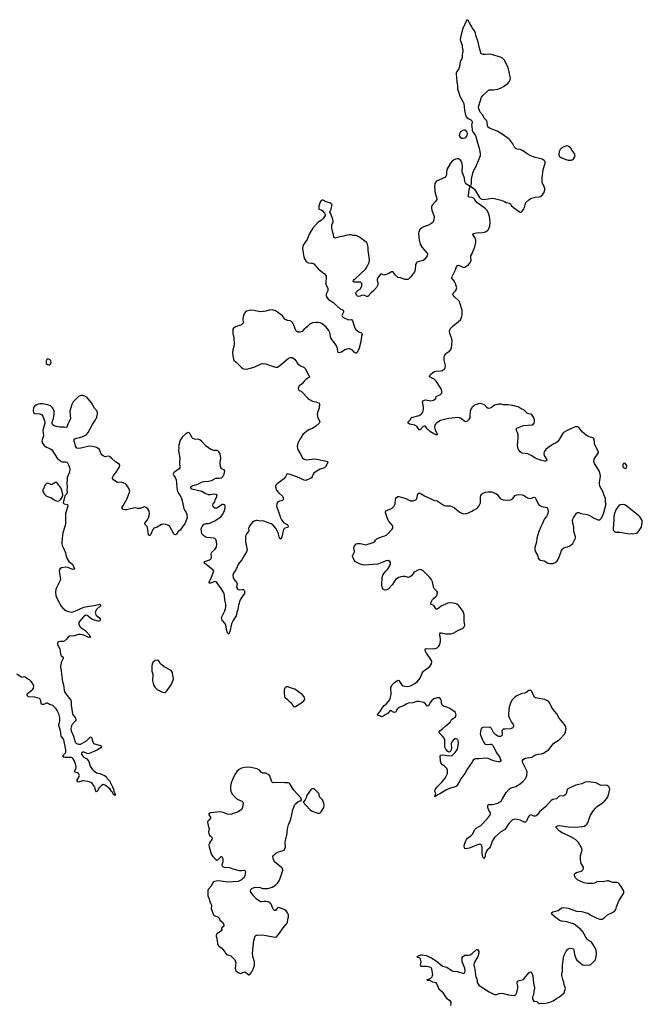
# Model space of a CAD drawing. Header units: inches. Extents: x 2057758 to 2159670, y 827298 to 1016821.
# Tile 67 of 90: x 2071504 to 2083206, y 985032 to 1003526. Entities that reach past the tile are written whole.
import ezdxf

# ---------------------------------------------------------------- set-up
doc = ezdxf.new("R2010")
doc.units = ezdxf.units.IN
doc.header["$MEASUREMENT"] = 0
for name, color, linetype in [('C0070', 7, 'Continuous'), ('C0080', 7, 'Continuous'), ('C0978', 7, 'Continuous'), ('C0979', 7, 'Continuous'), ('C0988', 7, 'Continuous'), ('C0989', 7, 'Continuous')]:
    doc.layers.add(name, color=color, linetype=linetype)

msp = doc.modelspace()

# ---------------------------------------------------------------- linework, layer by layer
at = {"layer": 'C0070', "color": 6, "elevation": 500}
for points in [[(2080000, 1003393), (2079959, 1003470), (2079930, 1003508), (2079910, 1003526), (2079827, 1003350), (2079789, 1003191), (2079784, 1003150), (2079787, 1003130), (2079822, 1003050), (2079821, 1003010), (2079830, 1002950), (2079818, 1002862), (2079817, 1002810), (2079813, 1002790), (2079790, 1002755), (2079784, 1002736), (2079773, 1002647), (2079755, 1002605), (2079719, 1002550), (2079710, 1002522), (2079708, 1002490), (2079716, 1002450), (2079720, 1002350), (2079734, 1002290), (2079735, 1002230), (2079742, 1002190), (2079778, 1002090), (2079832, 1001990), (2079849, 1001950), (2079865, 1001825), (2079885, 1001730), (2079894, 1001710), (2079909, 1001690), (2079935, 1001670), (2079983, 1001643), (2079998, 1001630), (2080000, 1001626)], [(2080000, 1001565), (2079997, 1001550), (2080000, 1001523)], [(2080000, 1000185), (2079950, 1000194), (2079934, 1000210), (2079947, 1000270), (2079950, 1000334), (2079968, 1000390), (2079890, 1000443), (2079874, 1000470), (2079868, 1000490), (2079861, 1000550), (2079821, 1000670), (2079819, 1000690), (2079825, 1000770), (2079818, 1000830), (2079802, 1000870), (2079790, 1000887), (2079770, 1000902), (2079750, 1000911), (2079730, 1000912), (2079693, 1000907), (2079657, 1000890), (2079634, 1000870), (2079601, 1000830), (2079530, 1000714), (2079525, 1000670), (2079526, 1000610), (2079516, 1000584), (2079496, 1000564), (2079336, 1000490), (2079316, 1000470), (2079305, 1000450), (2079300, 1000390), (2079307, 1000310), (2079314, 1000270), (2079339, 1000190), (2079342, 1000150), (2079320, 1000110), (2079259, 1000041), (2079246, 1000010), (2079245, 1000000)], [(2080000, 1000581), (2079997, 1000570), (2079990, 1000510), (2079990, 1000450), (2079978, 1000398), (2080000, 1000381)], [(2077367, 1000000), (2077376, 1000050), (2077359, 1000070), (2077330, 1000089), (2077267, 1000107), (2077210, 1000133), (2077190, 1000137), (2077172, 1000130), (2077157, 1000110), (2077128, 1000030), (2077126, 1000000)]]:
    msp.add_lwpolyline(points, dxfattribs=at)
msp.add_lwpolyline([(2079850, 1001452), (2079830, 1001447), (2079790, 1001421), (2079770, 1001384), (2079766, 1001350), (2079782, 1001322), (2079810, 1001302), (2079841, 1001299), (2079870, 1001305), (2079890, 1001315), (2079910, 1001338), (2079916, 1001350), (2079919, 1001390), (2079912, 1001412), (2079899, 1001430), (2079870, 1001449)], close=True, dxfattribs=at)
at = {"layer": 'C0080', "color": 6, "elevation": 500}
for points in [[(2080989, 1000000), (2081008, 1000072), (2081018, 1000090), (2081070, 1000143), (2081111, 1000169), (2081190, 1000194), (2081270, 1000197), (2081290, 1000204), (2081316, 1000224), (2081352, 1000270), (2081372, 1000330), (2081372, 1000350), (2081364, 1000390), (2081332, 1000452), (2081322, 1000482), (2081321, 1000550), (2081345, 1000710), (2081380, 1000830), (2081380, 1000860), (2081364, 1000884), (2081325, 1000905), (2081246, 1000926), (2081190, 1000935), (2081110, 1000966), (2081044, 1001004), (2080955, 1001070), (2080910, 1001086), (2080856, 1001096), (2080830, 1001108), (2080806, 1001130), (2080772, 1001192), (2080718, 1001270), (2080704, 1001284), (2080574, 1001374), (2080475, 1001435), (2080344, 1001484), (2080318, 1001498), (2080300, 1001520), (2080294, 1001534), (2080289, 1001610), (2080279, 1001630), (2080234, 1001674), (2080210, 1001730), (2080160, 1001790), (2080132, 1001850), (2080128, 1001890), (2080132, 1001908), (2080184, 1002070), (2080212, 1002110), (2080277, 1002163), (2080316, 1002204), (2080330, 1002211), (2080409, 1002209), (2080490, 1002224), (2080550, 1002245), (2080595, 1002270), (2080678, 1002330), (2080704, 1002356), (2080723, 1002397), (2080727, 1002430), (2080725, 1002450), (2080684, 1002630), (2080609, 1002769), (2080581, 1002802), (2080542, 1002822), (2080370, 1002874), (2080330, 1002877), (2080250, 1002870), (2080212, 1002872), (2080186, 1002886), (2080170, 1002905), (2080143, 1002990), (2080118, 1003110), (2080086, 1003210), (2080071, 1003271), (2080050, 1003319), (2080010, 1003374), (2080000, 1003393)], [(2080000, 1001626), (2080008, 1001610), (2080000, 1001565)], [(2080000, 1001523), (2080007, 1001450), (2080027, 1001410), (2080062, 1001362), (2080076, 1001330), (2080107, 1001210), (2080140, 1001110), (2080159, 1001010), (2080156, 1000970), (2080143, 1000937), (2080075, 1000770), (2080044, 1000716), (2080016, 1000644), (2080000, 1000581)], [(2080000, 1000381), (2080050, 1000342), (2080146, 1000186), (2080166, 1000166), (2080190, 1000152), (2080230, 1000149), (2080390, 1000172), (2080430, 1000168), (2080550, 1000138), (2080613, 1000113), (2080650, 1000093), (2080710, 1000081), (2080726, 1000066), (2080750, 1000027), (2080771, 1000010), (2080785, 1000000)], [(2080227, 1000000), (2080096, 1000090), (2080054, 1000154), (2080032, 1000172), (2080010, 1000184), (2080000, 1000185)]]:
    msp.add_lwpolyline(points, dxfattribs=at)
msp.add_lwpolyline([(2081790, 1001154), (2081730, 1001139), (2081685, 1001110), (2081664, 1001090), (2081640, 1001050), (2081635, 1000995), (2081645, 1000965), (2081661, 1000950), (2081693, 1000933), (2081770, 1000897), (2081814, 1000885), (2081870, 1000887), (2081890, 1000894), (2081910, 1000911), (2081939, 1000950), (2081946, 1000970), (2081929, 1001010), (2081894, 1001054), (2081861, 1001110), (2081825, 1001145), (2081810, 1001152)], close=True, dxfattribs=at)
at = {"layer": 'C0978', "color": 6, "elevation": 500}
for points in [[(2072869, 990000), (2072879, 989959), (2072890, 989939), (2072910, 989927), (2073025, 989890), (2073044, 989870), (2073031, 989850), (2072968, 989810), (2072930, 989790), (2072810, 989740), (2072790, 989738), (2072710, 989770), (2072692, 989769), (2072669, 989751), (2072669, 989730), (2072690, 989692), (2072710, 989672), (2072765, 989645), (2072794, 989614), (2072805, 989590), (2072830, 989507), (2072868, 989448), (2072888, 989428), (2072950, 989378), (2073010, 989367), (2073099, 989330), (2073127, 989310), (2073151, 989271), (2073190, 989230), (2073250, 989119), (2073270, 989071), (2073276, 989036), (2073294, 988990), (2073296, 988964), (2073290, 988949), (2073285, 988965), (2073270, 988973), (2073241, 989021), (2073230, 989030), (2073224, 989044), (2073196, 989076), (2073120, 989140), (2073090, 989157), (2073070, 989158), (2073039, 989141), (2072999, 989101), (2072979, 989070), (2072970, 989045), (2072950, 989022), (2072930, 989049), (2072920, 989090), (2072901, 989130), (2072857, 989190), (2072841, 989201), (2072812, 989212), (2072710, 989232), (2072687, 989230), (2072610, 989204), (2072588, 989208), (2072583, 989230), (2072585, 989250), (2072595, 989270), (2072625, 989310), (2072628, 989330), (2072610, 989368), (2072590, 989380), (2072545, 989390), (2072534, 989410), (2072566, 989470), (2072568, 989490), (2072556, 989550), (2072530, 989614), (2072510, 989643), (2072490, 989659), (2072470, 989665), (2072366, 989666), (2072334, 989674), (2072309, 989690), (2072364, 989756), (2072371, 989770), (2072372, 989810), (2072331, 990000)], [(2072537, 990000), (2072550, 989957), (2072572, 989930), (2072610, 989916), (2072650, 989919), (2072672, 989928), (2072758, 989982), (2072777, 990000)], [(2080000, 989575), (2079960, 989510), (2079917, 989450), (2079873, 989367), (2079793, 989270), (2079750, 989183), (2079715, 989130), (2079690, 989117), (2079576, 989084), (2079510, 989055), (2079410, 988992), (2079355, 988965), (2079330, 988941), (2079321, 988939), (2079309, 988929), (2079305, 988950), (2079319, 988970), (2079324, 988990), (2079309, 989030), (2079309, 989050), (2079317, 989070), (2079346, 989110), (2079438, 989202), (2079498, 989282), (2079542, 989370), (2079545, 989390), (2079545, 989430), (2079530, 989464), (2079486, 989506), (2079450, 989530), (2079421, 989570), (2079410, 989610), (2079407, 989693), (2079422, 989710), (2079443, 989717), (2079590, 989701), (2079630, 989708), (2079650, 989722), (2079690, 989764), (2079730, 989827), (2079748, 989890), (2079753, 989950), (2079744, 989984), (2079735, 990000)], [(2079658, 990000), (2079650, 989995), (2079630, 989969), (2079616, 989930), (2079617, 989843), (2079608, 989792), (2079587, 989773), (2079570, 989769), (2079550, 989779), (2079510, 989826), (2079500, 989850), (2079494, 989874), (2079497, 989983), (2079492, 990000)], [(2080000, 987986), (2079950, 987965), (2079890, 987955), (2079870, 987961), (2079863, 987970), (2079858, 988010), (2079865, 988035), (2079884, 988090), (2079904, 988130), (2079922, 988150), (2079984, 988196), (2080000, 988215)], [(2079608, 985010), (2079616, 985050), (2079612, 985072), (2079599, 985090), (2079570, 985107), (2079536, 985136), (2079490, 985212), (2079461, 985250), (2079389, 985309), (2079350, 985408), (2079330, 985438), (2079270, 985449), (2079210, 985478), (2079170, 985482), (2079153, 985490), (2079230, 985524), (2079256, 985550), (2079264, 985570), (2079266, 985590), (2079252, 985692), (2079243, 985710), (2079230, 985721), (2079190, 985736), (2079150, 985742), (2079050, 985741), (2079043, 985750), (2079039, 985770), (2079047, 985830), (2079038, 985878), (2079030, 985890), (2079010, 985903), (2078989, 985910), (2078974, 985930), (2079013, 985950), (2079050, 985962), (2079070, 985963), (2079147, 985947), (2079250, 985897), (2079330, 985851), (2079450, 985750), (2079530, 985730), (2079630, 985663), (2079650, 985655), (2079730, 985649), (2079850, 985610), (2079872, 985628), (2079875, 985665), (2079869, 985710), (2079822, 985830), (2079818, 985890), (2079821, 985910), (2079830, 985928), (2079870, 985953), (2079930, 985954), (2079970, 985963), (2079999, 985981), (2080000, 985982)]]:
    msp.add_lwpolyline(points, dxfattribs=at)
at = {"layer": 'C0978', "color": 6, "elevation": 600}
for points in [[(2075790, 989486), (2075730, 989480), (2075670, 989468), (2075630, 989445), (2075592, 989410), (2075550, 989346), (2075510, 989265), (2075481, 989190), (2075466, 989130), (2075464, 989084), (2075472, 989032), (2075491, 988990), (2075505, 988970), (2075570, 988905), (2075610, 988880), (2075680, 988850), (2075700, 988830), (2075702, 988810), (2075691, 988729), (2075677, 988690), (2075650, 988670), (2075597, 988643), (2075525, 988615), (2075470, 988598), (2075410, 988602), (2075330, 988633), (2075270, 988646), (2075090, 988630), (2075061, 988610), (2075061, 988590), (2075089, 988550), (2075090, 988530), (2075050, 988485), (2075041, 988470), (2075037, 988450), (2075048, 988390), (2075067, 988330), (2075051, 988270), (2075056, 988236), (2075070, 988207), (2075110, 988178), (2075121, 988150), (2075118, 988130), (2075076, 988070), (2075067, 988050), (2075062, 988030), (2075064, 987990), (2075097, 987877), (2075110, 987844), (2075132, 987810), (2075169, 987770), (2075190, 987751), (2075210, 987742), (2075230, 987747), (2075290, 987811), (2075306, 987806), (2075320, 987770), (2075325, 987710), (2075303, 987650), (2075310, 987626), (2075348, 987608), (2075450, 987600), (2075510, 987577), (2075630, 987547), (2075670, 987544), (2075732, 987552), (2075741, 987541), (2075745, 987525), (2075735, 987450), (2075716, 987410), (2075693, 987387), (2075670, 987368), (2075610, 987340), (2075410, 987327), (2075250, 987348), (2075195, 987345), (2075148, 987332), (2075125, 987310), (2075102, 987250), (2075049, 987190), (2075042, 987170), (2075038, 987130), (2075043, 987070), (2075064, 987010), (2075075, 986955), (2075104, 986910), (2075107, 986890), (2075101, 986830), (2075146, 986710), (2075159, 986699), (2075210, 986684), (2075235, 986670), (2075251, 986650), (2075263, 986610), (2075290, 986595), (2075313, 986573), (2075341, 986530), (2075338, 986502), (2075302, 986470), (2075293, 986450), (2075301, 986430), (2075297, 986410), (2075207, 986353), (2075196, 986330), (2075195, 986310), (2075217, 986230), (2075221, 986170), (2075229, 986150), (2075250, 986126), (2075297, 986090), (2075357, 986017), (2075370, 985990), (2075388, 985970), (2075470, 985945), (2075545, 985865), (2075555, 985850), (2075567, 985810), (2075552, 985710), (2075558, 985678), (2075575, 985655), (2075621, 985621), (2075650, 985613), (2075670, 985616), (2075710, 985635), (2075730, 985639), (2075750, 985635), (2075810, 985587), (2075830, 985593), (2075870, 985643), (2075892, 985690), (2075916, 985770), (2075919, 985790), (2075915, 985830), (2075885, 985930), (2075878, 985990), (2075907, 986230), (2075930, 986310), (2075950, 986329), (2075967, 986333), (2076070, 986337), (2076270, 986297), (2076305, 986295), (2076330, 986299), (2076390, 986368), (2076454, 986470), (2076530, 986557), (2076537, 986570), (2076543, 986630), (2076558, 986670), (2076554, 986710), (2076538, 986750), (2076510, 986790), (2076490, 986805), (2076410, 986840), (2076370, 986851), (2076350, 986846), (2076341, 986839), (2076310, 986794), (2076290, 986794), (2076270, 986820), (2076233, 986910), (2076212, 986932), (2076186, 986950), (2076136, 986964), (2076090, 986965), (2076050, 986957), (2076030, 986958), (2076010, 986968), (2075950, 987016), (2075901, 987070), (2075852, 987130), (2075841, 987150), (2075841, 987170), (2075849, 987190), (2075867, 987210), (2075910, 987228), (2076010, 987230), (2076070, 987208), (2076170, 987209), (2076210, 987218), (2076250, 987234), (2076310, 987272), (2076352, 987310), (2076378, 987350), (2076412, 987430), (2076440, 987510), (2076449, 987550), (2076447, 987570), (2076439, 987590), (2076420, 987610), (2076330, 987676), (2076296, 987710), (2076268, 987770), (2076264, 987810), (2076272, 987830), (2076317, 987870), (2076370, 987896), (2076458, 987922), (2076473, 987930), (2076488, 987950), (2076497, 987990), (2076492, 988070), (2076505, 988145), (2076522, 988210), (2076536, 988330), (2076556, 988404), (2076599, 988510), (2076636, 988684), (2076678, 988782), (2076694, 988806), (2076730, 988838), (2076771, 988851), (2076789, 988851), (2076802, 988858), (2076802, 988870), (2076787, 988910), (2076656, 989056), (2076630, 989091), (2076590, 989164), (2076570, 989183), (2076550, 989190), (2076490, 989189), (2076370, 989200), (2076271, 989191), (2076255, 989195), (2076243, 989210), (2076203, 989323), (2076175, 989350), (2076130, 989372), (2076070, 989375), (2076050, 989384), (2076010, 989432), (2075970, 989453), (2075850, 989481)], [(2077010, 989081), (2076985, 989070), (2076948, 989030), (2076895, 988945), (2076886, 988910), (2076870, 988874), (2076832, 988830), (2076879, 988770), (2076956, 988690), (2076986, 988666), (2077030, 988644), (2077110, 988620), (2077130, 988622), (2077150, 988631), (2077172, 988650), (2077210, 988712), (2077218, 988730), (2077227, 988770), (2077223, 988810), (2077198, 988870), (2077136, 988930), (2077135, 988970), (2077128, 988990), (2077050, 989066), (2077030, 989078)]]:
    msp.add_lwpolyline(points, close=True, dxfattribs=at)
at = {"layer": 'C0979', "color": 6, "elevation": 500}
for points in [[(2077126, 1000000), (2077125, 999970), (2077173, 999953), (2077197, 999937), (2077235, 999890), (2077243, 999870), (2077243, 999850), (2077210, 999789), (2077179, 999761), (2077106, 999714), (2077013, 999610), (2076944, 999496), (2076905, 999395), (2076830, 999290), (2076823, 999270), (2076821, 999230), (2076829, 999150), (2076843, 999070), (2076856, 999037), (2076890, 998985), (2076930, 998962), (2076990, 998955), (2077010, 998950), (2077030, 998938), (2077119, 998839), (2077232, 998752), (2077253, 998730), (2077263, 998710), (2077266, 998690), (2077256, 998590), (2077259, 998559), (2077294, 998474), (2077297, 998450), (2077295, 998430), (2077265, 998370), (2077266, 998330), (2077281, 998301), (2077311, 998270), (2077390, 998218), (2077463, 998150), (2077530, 998097), (2077581, 998070), (2077591, 998050), (2077591, 998030), (2077561, 997970), (2077570, 997944), (2077617, 997917), (2077670, 997893), (2077690, 997891), (2077730, 997897), (2077748, 997888), (2077759, 997870), (2077799, 997750), (2077824, 997704), (2077857, 997677), (2077890, 997659), (2077918, 997650), (2077936, 997630), (2077938, 997610), (2077926, 997574), (2077907, 997450), (2077891, 997390), (2077891, 997369), (2077847, 997273), (2077837, 997263), (2077830, 997261), (2077811, 997269), (2077790, 997283), (2077758, 997318), (2077734, 997334), (2077710, 997344), (2077690, 997346), (2077650, 997340), (2077615, 997325), (2077550, 997284), (2077510, 997266), (2077490, 997275), (2077483, 997290), (2077474, 997350), (2077457, 997397), (2077435, 997435), (2077370, 997518), (2077351, 997550), (2077332, 997650), (2077312, 997690), (2077267, 997750), (2077190, 997811), (2077150, 997829), (2077110, 997838), (2077070, 997839), (2077010, 997829), (2076970, 997813), (2076950, 997798), (2076910, 997758), (2076850, 997710), (2076810, 997667), (2076770, 997657), (2076730, 997658), (2076710, 997667), (2076692, 997690), (2076658, 997790), (2076630, 997837), (2076610, 997857), (2076590, 997869), (2076530, 997876), (2076510, 997886), (2076490, 997903), (2076441, 997961), (2076350, 998035), (2076310, 998056), (2076250, 998074), (2076190, 998071), (2076130, 998050), (2076030, 998040), (2075990, 998042), (2075910, 998062), (2075850, 998071), (2075810, 998063), (2075770, 998050), (2075750, 998038), (2075730, 998015), (2075712, 997970), (2075701, 997910), (2075702, 997830), (2075694, 997810), (2075670, 997797), (2075562, 997758), (2075520, 997730), (2075509, 997711), (2075511, 997630), (2075528, 997550), (2075535, 997450), (2075531, 997390), (2075510, 997324), (2075504, 997270), (2075508, 997210), (2075521, 997150), (2075530, 997128), (2075573, 997093), (2075670, 996996), (2075710, 996968), (2075750, 996959), (2075790, 996966), (2075910, 997002), (2076030, 997057), (2076070, 997068), (2076130, 997059), (2076250, 997016), (2076310, 997001), (2076330, 996998), (2076350, 997001), (2076390, 997023), (2076430, 997063), (2076550, 997163), (2076590, 997179), (2076610, 997181), (2076630, 997181), (2076670, 997147), (2076702, 997110), (2076728, 997070), (2076750, 997048), (2076784, 997024), (2076850, 996991), (2076874, 996970), (2076931, 996851), (2076952, 996830), (2076954, 996810), (2076887, 996773), (2076850, 996739), (2076810, 996689), (2076758, 996650), (2076742, 996622), (2076738, 996590), (2076752, 996570), (2076802, 996542), (2076924, 996410), (2076951, 996390), (2077010, 996363), (2077070, 996348), (2077130, 996326), (2077139, 996310), (2077134, 996230), (2077100, 996150), (2077097, 996117), (2077101, 996070), (2077114, 996034), (2077139, 995990), (2077142, 995970), (2077131, 995950), (2077071, 995889), (2077010, 995847), (2076930, 995823), (2076827, 995733), (2076786, 995670), (2076733, 995570), (2076719, 995510), (2076723, 995470), (2076730, 995450), (2076772, 995390), (2076819, 995299), (2076850, 995270), (2076890, 995260), (2077050, 995276), (2077090, 995274), (2077270, 995236), (2077285, 995230), (2077295, 995210), (2077250, 995130), (2077231, 995110), (2077150, 995084), (2077058, 995030), (2077033, 995010), (2077018, 994990), (2077001, 994939), (2076990, 994923), (2076972, 994908), (2076910, 994881), (2076887, 994873), (2076850, 994878), (2076710, 994940), (2076590, 994986), (2076545, 994995), (2076527, 994990), (2076499, 994941), (2076470, 994905), (2076390, 994839), (2076341, 994810), (2076316, 994784), (2076311, 994770), (2076310, 994750), (2076333, 994690), (2076366, 994646), (2076447, 994570), (2076457, 994550), (2076459, 994530), (2076457, 994510), (2076447, 994493), (2076390, 994481), (2076350, 994461), (2076334, 994426), (2076333, 994393), (2076337, 994370), (2076389, 994230), (2076406, 994170), (2076426, 994130), (2076470, 994078), (2076530, 994046), (2076543, 994030), (2076550, 994010), (2076546, 993990), (2076487, 993973), (2076462, 993950), (2076433, 993810), (2076410, 993769), (2076390, 993789), (2076360, 993890), (2076322, 993962), (2076270, 994029), (2076230, 994059), (2076090, 994106), (2076070, 994110), (2076027, 994107), (2075970, 994120), (2075950, 994119), (2075910, 994108), (2075882, 994090), (2075850, 994052), (2075824, 994010), (2075807, 993970), (2075809, 993930), (2075805, 993915), (2075765, 993870), (2075754, 993846), (2075746, 993810), (2075747, 993710), (2075777, 993570), (2075770, 993530), (2075714, 993450), (2075681, 993379), (2075641, 993339), (2075615, 993305), (2075564, 993190), (2075523, 993130), (2075513, 993090), (2075517, 993050), (2075530, 993016), (2075587, 992950), (2075591, 992930), (2075582, 992870), (2075595, 992835), (2075610, 992823), (2075630, 992820), (2075685, 992826), (2075710, 992822), (2075724, 992810), (2075730, 992790), (2075728, 992750), (2075719, 992730), (2075690, 992701), (2075645, 992630), (2075619, 992530), (2075607, 992450), (2075585, 992390), (2075570, 992330), (2075516, 992244), (2075484, 992176), (2075451, 992029), (2075430, 991986), (2075416, 991996), (2075409, 992010), (2075392, 992072), (2075386, 992130), (2075372, 992170), (2075356, 992196), (2075307, 992250), (2075301, 992270), (2075299, 992290), (2075305, 992310), (2075360, 992420), (2075377, 992490), (2075376, 992550), (2075360, 992630), (2075354, 992710), (2075346, 992746), (2075290, 992842), (2075210, 992954), (2075190, 992970), (2075170, 992973), (2075090, 992943), (2075070, 992944), (2075063, 992950), (2075064, 992970), (2075094, 993026), (2075150, 993170), (2075137, 993190), (2074986, 993310), (2074972, 993330), (2074986, 993350), (2075070, 993381), (2075090, 993391), (2075107, 993410), (2075111, 993430), (2075102, 993490), (2075106, 993510), (2075115, 993525), (2075170, 993574), (2075196, 993610), (2075204, 993630), (2075210, 993670), (2075204, 993724), (2075190, 993764), (2075170, 993782), (2075150, 993790), (2075022, 993802), (2074990, 993814), (2074957, 993837), (2074930, 993870), (2074915, 993970), (2074933, 994007), (2074970, 994050), (2075010, 994064), (2075050, 994065), (2075090, 994075), (2075170, 994116), (2075284, 994190), (2075315, 994230), (2075345, 994290), (2075364, 994350), (2075369, 994390), (2075364, 994404), (2075350, 994416), (2075330, 994421), (2075310, 994418), (2075250, 994373), (2075210, 994349), (2075170, 994348), (2075148, 994370), (2075135, 994395), (2075134, 994410), (2075139, 994430), (2075169, 994471), (2075179, 994510), (2075210, 994565), (2075215, 994590), (2075204, 994610), (2075150, 994617), (2075090, 994604), (2075050, 994604), (2074990, 994627), (2074930, 994667), (2074738, 994710), (2074719, 994730), (2074722, 994750), (2074747, 994773), (2074850, 994802), (2074922, 994838), (2074968, 994852), (2075050, 994859), (2075107, 994873), (2075190, 994913), (2075250, 994916), (2075290, 994923), (2075310, 994934), (2075328, 994950), (2075348, 994990), (2075359, 995050), (2075349, 995070), (2075310, 995085), (2075296, 995096), (2075278, 995130), (2075269, 995210), (2075283, 995290), (2075269, 995369), (2075250, 995408), (2075230, 995425), (2075210, 995434), (2075150, 995434), (2075095, 995455), (2075010, 995514), (2074930, 995603), (2074890, 995633), (2074870, 995639), (2074790, 995646), (2074760, 995660), (2074739, 995679), (2074710, 995744), (2074690, 995768), (2074670, 995771), (2074630, 995753), (2074555, 995685), (2074521, 995630), (2074490, 995510), (2074494, 995490), (2074490, 995430), (2074512, 995290), (2074505, 995210), (2074516, 995110), (2074503, 995090), (2074412, 995028), (2074395, 995010), (2074391, 994990), (2074397, 994970), (2074427, 994927), (2074443, 994883), (2074454, 994830), (2074459, 994730), (2074470, 994666), (2074490, 994627), (2074519, 994590), (2074548, 994530), (2074560, 994490), (2074568, 994430), (2074590, 994346), (2074606, 994310), (2074633, 994270), (2074646, 994230), (2074650, 994170), (2074642, 994138), (2074606, 994054), (2074570, 994015), (2074520, 993940), (2074483, 993910), (2074450, 993865), (2074430, 993847), (2074410, 993856), (2074328, 994008), (2074304, 994024), (2074250, 994044), (2074210, 994049), (2074170, 994042), (2074090, 993992), (2074025, 993975), (2074004, 993950), (2073962, 993850), (2073950, 993835), (2073937, 993837), (2073930, 993839), (2073927, 993847), (2073906, 993990), (2073894, 994014), (2073859, 994050), (2073858, 994070), (2073906, 994134), (2073926, 994170), (2073940, 994210), (2073942, 994250), (2073936, 994290), (2073930, 994310), (2073910, 994341), (2073882, 994362), (2073850, 994375), (2073770, 994346), (2073730, 994346), (2073670, 994359), (2073510, 994320), (2073480, 994320), (2073450, 994327), (2073433, 994350), (2073433, 994370), (2073440, 994390), (2073525, 994530), (2073569, 994649), (2073572, 994670), (2073560, 994710), (2073538, 994750), (2073513, 994790), (2073492, 994810), (2073449, 994829), (2073410, 994839), (2073350, 994835), (2073330, 994841), (2073270, 994880), (2073250, 994910), (2073250, 994930), (2073258, 994950), (2073316, 995030), (2073381, 995130), (2073386, 995150), (2073378, 995170), (2073355, 995190), (2073303, 995223), (2073232, 995290), (2073190, 995320), (2073170, 995325), (2073110, 995314), (2073070, 995332), (2073047, 995350), (2073035, 995370), (2073004, 995450), (2072982, 995470), (2072950, 995488), (2072871, 995511), (2072810, 995517), (2072655, 995475), (2072610, 995470), (2072580, 995480), (2072554, 995514), (2072544, 995544), (2072531, 995610), (2072530, 995650), (2072550, 995662), (2072630, 995676), (2072690, 995695), (2072740, 995720), (2072763, 995737), (2072789, 995771), (2072870, 995921), (2072928, 996010), (2072949, 996050), (2072963, 996090), (2072969, 996130), (2072960, 996170), (2072910, 996230), (2072855, 996330), (2072800, 996400), (2072770, 996432), (2072730, 996455), (2072690, 996467), (2072654, 996466), (2072610, 996448), (2072510, 996350), (2072484, 996296), (2072447, 996170), (2072458, 996030), (2072412, 995930), (2072390, 995870), (2072373, 995867), (2072333, 995873), (2072266, 995874), (2072190, 995885), (2072150, 995900), (2072130, 995918), (2072115, 995950), (2072116, 995970), (2072131, 996010), (2072151, 996109), (2072153, 996170), (2072127, 996230), (2072084, 996270), (2072024, 996290), (2071930, 996310), (2071890, 996313), (2071850, 996304), (2071810, 996287), (2071790, 996274), (2071770, 996250), (2071762, 996230), (2071755, 996190), (2071757, 996170), (2071765, 996145), (2071790, 996127), (2071883, 996123), (2071916, 996110), (2071937, 996077), (2071978, 995970), (2071977, 995950), (2071937, 995810), (2071951, 995710), (2071923, 995617), (2071934, 995570), (2071967, 995530), (2072010, 995496), (2072073, 995473), (2072110, 995446), (2072210, 995291), (2072250, 995253), (2072290, 995229), (2072310, 995224), (2072370, 995223), (2072394, 995214), (2072423, 995163), (2072438, 995118), (2072444, 995076), (2072439, 995030), (2072399, 994930), (2072399, 994870), (2072390, 994830), (2072396, 994750), (2072389, 994689), (2072394, 994646), (2072383, 994617), (2072355, 994585), (2072345, 994555), (2072321, 994450), (2072338, 994430), (2072398, 994418), (2072409, 994409), (2072411, 994390), (2072365, 994250), (2072364, 994050), (2072355, 994005), (2072315, 993885), (2072300, 993790), (2072294, 993690), (2072303, 993650), (2072333, 993590), (2072363, 993510), (2072375, 993450), (2072392, 993410), (2072430, 993352), (2072497, 993297), (2072526, 993226), (2072539, 993210), (2072530, 993204), (2072510, 993202), (2072470, 993211), (2072410, 993235), (2072370, 993240), (2072292, 993230), (2072259, 993210), (2072247, 993170), (2072270, 993010), (2072264, 992990), (2072184, 992830), (2072177, 992770), (2072181, 992710), (2072187, 992690), (2072220, 992620), (2072285, 992510), (2072314, 992474), (2072370, 992427), (2072396, 992416), (2072470, 992398), (2072510, 992401), (2072569, 992431), (2072711, 992489), (2072810, 992511), (2072898, 992522), (2072990, 992544), (2073010, 992545), (2073030, 992530), (2073018, 992510), (2072949, 992450), (2072926, 992410), (2072924, 992390), (2072926, 992370), (2072938, 992350), (2072955, 992330), (2073003, 992290), (2073019, 992270), (2073018, 992250), (2073008, 992232), (2072990, 992226), (2072970, 992228), (2072870, 992262), (2072840, 992280), (2072790, 992322), (2072770, 992334), (2072750, 992338), (2072730, 992331), (2072702, 992310), (2072618, 992210), (2072617, 992170), (2072636, 992130), (2072656, 992110), (2072730, 992060), (2072756, 992036), (2072810, 991970), (2072835, 991925), (2072816, 991924), (2072790, 991930), (2072710, 991968), (2072650, 991979), (2072610, 991979), (2072510, 991949), (2072450, 991950), (2072415, 991930), (2072387, 991893), (2072347, 991854), (2072330, 991846), (2072270, 991847), (2072230, 991839), (2072219, 991830), (2072212, 991810), (2072214, 991790), (2072261, 991710), (2072269, 991609), (2072285, 991585), (2072319, 991550), (2072321, 991530), (2072286, 991450), (2072271, 991369), (2072285, 991290), (2072309, 991090), (2072325, 991030), (2072340, 990930), (2072354, 990890), (2072370, 990862), (2072466, 990746), (2072472, 990730), (2072471, 990650), (2072497, 990490), (2072506, 990466), (2072550, 990418), (2072560, 990390), (2072558, 990370), (2072549, 990351), (2072490, 990290), (2072475, 990265), (2072466, 990214), (2072470, 990171), (2072517, 990070), (2072537, 990000)], [(2079245, 1000000), (2079245, 999990), (2079250, 999950), (2079294, 999830), (2079289, 999769), (2079274, 999730), (2079258, 999710), (2079234, 999690), (2079190, 999665), (2079130, 999650), (2079088, 999632), (2079031, 999590), (2079008, 999550), (2078999, 999510), (2079010, 999390), (2079030, 999310), (2079067, 999250), (2079159, 999150), (2079169, 999130), (2079171, 999110), (2079162, 999090), (2079110, 999020), (2079090, 999004), (2078990, 998979), (2078970, 998970), (2078961, 998959), (2078945, 998930), (2078939, 998830), (2078926, 998790), (2078846, 998690), (2078810, 998654), (2078790, 998644), (2078744, 998644), (2078670, 998675), (2078610, 998683), (2078566, 998726), (2078530, 998776), (2078510, 998789), (2078490, 998789), (2078430, 998755), (2078350, 998729), (2078310, 998749), (2078290, 998753), (2078231, 998670), (2078224, 998650), (2078224, 998630), (2078237, 998590), (2078237, 998563), (2078234, 998546), (2078210, 998498), (2078151, 998430), (2078103, 998390), (2078050, 998329), (2078030, 998329), (2077970, 998349), (2077930, 998345), (2077902, 998330), (2077870, 998324), (2077855, 998330), (2077834, 998350), (2077824, 998390), (2077829, 998410), (2077870, 998451), (2077909, 998471), (2077918, 998482), (2077932, 998530), (2077933, 998570), (2077925, 998585), (2077910, 998593), (2077790, 998597), (2077774, 998610), (2077777, 998630), (2077790, 998643), (2077810, 998656), (2078003, 998837), (2078030, 998877), (2078072, 998968), (2078077, 999010), (2078068, 999110), (2078054, 999190), (2078056, 999256), (2078035, 999330), (2078016, 999350), (2077890, 999444), (2077830, 999472), (2077774, 999474), (2077730, 999486), (2077710, 999485), (2077661, 999479), (2077590, 999458), (2077470, 999437), (2077430, 999425), (2077419, 999430), (2077410, 999448), (2077404, 999490), (2077388, 999530), (2077370, 999610), (2077369, 999670), (2077395, 999730), (2077389, 999770), (2077350, 999878), (2077334, 999910), (2077339, 999930), (2077361, 999970), (2077367, 1000000)], [(2080000, 996237), (2079981, 996210), (2079968, 996170), (2079967, 996070), (2079962, 996050), (2079942, 996010), (2079910, 995977), (2079890, 995973), (2079870, 995981), (2079790, 996040), (2079750, 996051), (2079570, 996035), (2079510, 996024), (2079410, 995995), (2079346, 995954), (2079320, 995930), (2079309, 995911), (2079300, 995870), (2079314, 995814), (2079351, 995750), (2079351, 995729), (2079334, 995726), (2079290, 995744), (2079227, 995787), (2079163, 995843), (2079129, 995889), (2079110, 995892), (2079090, 995884), (2079030, 995825), (2079010, 995824), (2078977, 995877), (2078956, 995896), (2078930, 995907), (2078830, 995926), (2078803, 995950), (2078803, 995970), (2078843, 996010), (2078868, 996052), (2079010, 996089), (2079046, 996110), (2079065, 996130), (2079084, 996170), (2079092, 996210), (2079091, 996251), (2079074, 996350), (2079079, 996370), (2079130, 996386), (2079230, 996370), (2079280, 996380), (2079301, 996390), (2079323, 996410), (2079333, 996450), (2079410, 996484), (2079439, 996510), (2079441, 996550), (2079424, 996590), (2079330, 996738), (2079294, 996774), (2079221, 996810), (2079205, 996830), (2079213, 996850), (2079230, 996870), (2079290, 996914), (2079330, 996925), (2079410, 996930), (2079450, 996939), (2079481, 996959), (2079499, 996981), (2079508, 997032), (2079483, 997130), (2079480, 997170), (2079484, 997190), (2079490, 997211), (2079513, 997250), (2079530, 997267), (2079581, 997299), (2079610, 997330), (2079618, 997362), (2079633, 997487), (2079628, 997530), (2079586, 997630), (2079580, 997670), (2079584, 997690), (2079606, 997730), (2079650, 997775), (2079750, 997855), (2079786, 997890), (2079803, 997917), (2079815, 997950), (2079820, 997990), (2079819, 998070), (2079778, 998210), (2079768, 998230), (2079663, 998330), (2079651, 998350), (2079646, 998370), (2079653, 998387), (2079695, 998430), (2079709, 998450), (2079717, 998490), (2079710, 998530), (2079696, 998570), (2079674, 998610), (2079628, 998670), (2079625, 998690), (2079694, 998830), (2079716, 998884), (2079730, 998906), (2079750, 998913), (2079770, 998910), (2079830, 998878), (2079850, 998873), (2079870, 998878), (2079910, 998900), (2079937, 998923), (2079976, 998970), (2079986, 998990), (2079989, 999010), (2079982, 999070), (2079985, 999090), (2080000, 999124)], [(2079492, 990000), (2079483, 990030), (2079451, 990071), (2079389, 990129), (2079385, 990150), (2079399, 990170), (2079456, 990210), (2079510, 990262), (2079596, 990330), (2079612, 990370), (2079632, 990390), (2079692, 990430), (2079703, 990450), (2079705, 990470), (2079702, 990490), (2079692, 990510), (2079672, 990530), (2079589, 990589), (2079530, 990614), (2079470, 990630), (2079450, 990644), (2079435, 990670), (2079430, 990690), (2079429, 990730), (2079413, 990770), (2079386, 990786), (2079350, 990790), (2079290, 990768), (2079250, 990741), (2079223, 990710), (2079190, 990638), (2079185, 990635), (2079170, 990631), (2079123, 990683), (2079100, 990700), (2079010, 990722), (2078970, 990720), (2078890, 990695), (2078810, 990688), (2078783, 990677), (2078730, 990642), (2078650, 990615), (2078614, 990590), (2078595, 990570), (2078579, 990530), (2078570, 990519), (2078550, 990515), (2078530, 990518), (2078510, 990527), (2078490, 990547), (2078470, 990549), (2078430, 990501), (2078410, 990485), (2078373, 990467), (2078350, 990450), (2078310, 990433), (2078290, 990439), (2078270, 990453), (2078235, 990455), (2078227, 990467), (2078241, 990490), (2078275, 990525), (2078326, 990610), (2078357, 990643), (2078392, 990670), (2078455, 990745), (2078466, 990774), (2078486, 990850), (2078487, 990890), (2078478, 990950), (2078479, 990990), (2078503, 991030), (2078550, 991078), (2078610, 991119), (2078630, 991116), (2078681, 991041), (2078711, 991011), (2078790, 990999), (2078850, 991013), (2078930, 991056), (2078973, 991090), (2079030, 991155), (2079069, 991251), (2079093, 991287), (2079123, 991317), (2079185, 991355), (2079210, 991376), (2079243, 991430), (2079250, 991470), (2079246, 991490), (2079147, 991630), (2079127, 991670), (2079124, 991696), (2079130, 991710), (2079146, 991714), (2079270, 991709), (2079310, 991715), (2079350, 991730), (2079381, 991759), (2079398, 991790), (2079413, 991847), (2079414, 991890), (2079399, 991970), (2079400, 991990), (2079410, 992008), (2079430, 992009), (2079510, 991993), (2079570, 991988), (2079610, 991991), (2079650, 992001), (2079750, 992058), (2079840, 992100), (2079859, 992121), (2079870, 992150), (2079858, 992230), (2079855, 992350), (2079848, 992390), (2079839, 992410), (2079763, 992510), (2079746, 992530), (2079718, 992550), (2079690, 992562), (2079612, 992572), (2079550, 992565), (2079423, 992510), (2079370, 992464), (2079350, 992451), (2079330, 992454), (2079290, 992520), (2079232, 992550), (2079230, 992570), (2079264, 992636), (2079283, 992657), (2079327, 992690), (2079342, 992710), (2079353, 992730), (2079354, 992770), (2079344, 992790), (2079290, 992850), (2079265, 992970), (2079239, 993019), (2079214, 993050), (2079149, 993109), (2079090, 993174), (2079050, 993194), (2079030, 993199), (2078990, 993189), (2078930, 993157), (2078910, 993141), (2078870, 993083), (2078830, 993052), (2078810, 993048), (2078750, 993066), (2078710, 993070), (2078670, 993064), (2078628, 993050), (2078570, 993010), (2078510, 992920), (2078430, 992827), (2078410, 992814), (2078370, 992812), (2078341, 992821), (2078331, 992831), (2078310, 992890), (2078308, 992910), (2078319, 993050), (2078332, 993090), (2078356, 993130), (2078387, 993170), (2078419, 993201), (2078461, 993270), (2078472, 993312), (2078471, 993331), (2078463, 993350), (2078430, 993365), (2078390, 993363), (2078370, 993358), (2078298, 993322), (2078230, 993299), (2077990, 993283), (2077948, 993288), (2077890, 993306), (2077830, 993336), (2077810, 993350), (2077790, 993372), (2077762, 993450), (2077765, 993470), (2077794, 993530), (2077798, 993550), (2077787, 993610), (2077789, 993630), (2077830, 993681), (2077854, 993686), (2077910, 993685), (2078010, 993663), (2078150, 993707), (2078170, 993721), (2078189, 993750), (2078220, 993780), (2078320, 993820), (2078367, 993833), (2078407, 993853), (2078506, 993954), (2078515, 993975), (2078514, 994010), (2078504, 994030), (2078444, 994104), (2078419, 994150), (2078382, 994270), (2078381, 994290), (2078395, 994310), (2078481, 994339), (2078507, 994353), (2078537, 994383), (2078561, 994430), (2078567, 994510), (2078573, 994530), (2078587, 994553), (2078610, 994567), (2078630, 994571), (2078762, 994530), (2078850, 994491), (2078890, 994487), (2078950, 994506), (2078963, 994517), (2078970, 994532), (2078990, 994622), (2079010, 994636), (2079050, 994621), (2079110, 994580), (2079270, 994505), (2079307, 994493), (2079350, 994488), (2079484, 994404), (2079510, 994397), (2079593, 994393), (2079624, 994384), (2079675, 994355), (2079765, 994285), (2079816, 994256), (2079850, 994245), (2079910, 994253), (2079950, 994267), (2080000, 994297)], [(2072331, 990000), (2072329, 990009), (2072281, 990070), (2072279, 990130), (2072270, 990170), (2072260, 990210), (2072237, 990270), (2072237, 990290), (2072257, 990350), (2072258, 990410), (2072237, 990490), (2072210, 990552), (2072190, 990583), (2072130, 990643), (2072110, 990653), (2072063, 990663), (2072030, 990686), (2072010, 990688), (2071973, 990667), (2071950, 990661), (2071930, 990663), (2071912, 990670), (2071905, 990690), (2071903, 990730), (2071890, 990761), (2071874, 990774), (2071790, 990798), (2071670, 990807), (2071650, 990823), (2071645, 990830), (2071646, 990850), (2071656, 990870), (2071673, 990890), (2071732, 990930), (2071752, 990950), (2071763, 990970), (2071767, 991010), (2071743, 991063), (2071718, 991098), (2071690, 991124), (2071648, 991148), (2071610, 991177), (2071590, 991185), (2071550, 991173), (2071530, 991176), (2071450, 991230)], [(2072777, 990000), (2072830, 990050), (2072850, 990054), (2072863, 990023), (2072869, 990000)], [(2079735, 990000), (2079729, 990010), (2079710, 990018), (2079690, 990018), (2079658, 990000)]]:
    msp.add_lwpolyline(points, dxfattribs=at)
at = {"layer": 'C0979', "color": 6}
for points, elevation in [([(2072035, 997155), (2072018, 997150), (2072010, 997142), (2071999, 997110), (2071999, 997090), (2072005, 997070), (2072030, 997047), (2072050, 997043), (2072070, 997046), (2072089, 997070), (2072093, 997090), (2072089, 997110), (2072074, 997134), (2072055, 997150)], 500), ([(2072170, 994834), (2072130, 994801), (2072110, 994794), (2072090, 994798), (2072050, 994816), (2072030, 994818), (2072001, 994810), (2071982, 994790), (2071939, 994690), (2071939, 994670), (2071972, 994612), (2072010, 994578), (2072104, 994544), (2072151, 994510), (2072189, 994489), (2072230, 994484), (2072273, 994510), (2072315, 994585), (2072317, 994610), (2072310, 994628), (2072304, 994670), (2072276, 994730), (2072219, 994810), (2072190, 994834)], 500), ([(2074090, 991496), (2074050, 991490), (2074009, 991450), (2073997, 991423), (2073989, 991390), (2073987, 991290), (2074005, 991230), (2074003, 991110), (2074018, 991030), (2074050, 990981), (2074090, 990946), (2074190, 990896), (2074230, 990891), (2074250, 990898), (2074270, 990917), (2074350, 991030), (2074390, 991122), (2074396, 991150), (2074382, 991210), (2074379, 991250), (2074370, 991271), (2074350, 991299), (2074222, 991370), (2074180, 991400), (2074151, 991430), (2074127, 991470), (2074110, 991487)], 600), ([(2076550, 990996), (2076510, 990992), (2076486, 990970), (2076476, 990930), (2076472, 990890), (2076484, 990810), (2076494, 990794), (2076540, 990760), (2076570, 990726), (2076612, 990690), (2076630, 990651), (2076650, 990628), (2076670, 990621), (2076690, 990624), (2076770, 990673), (2076843, 990730), (2076856, 990750), (2076861, 990770), (2076850, 990810), (2076810, 990854), (2076674, 990950), (2076595, 990975)], 600)]:
    msp.add_lwpolyline(points, close=True, dxfattribs=dict(at, elevation=elevation))
at = {"layer": 'C0988', "color": 6, "elevation": 500}
for points in [[(2080000, 988215), (2080013, 988230), (2080038, 988270), (2080052, 988310), (2080082, 988338), (2080170, 988389), (2080210, 988426), (2080317, 988550), (2080345, 988590), (2080351, 988610), (2080350, 988630), (2080316, 988690), (2080303, 988730), (2080302, 988770), (2080310, 988784), (2080390, 988782), (2080490, 988810), (2080530, 988835), (2080550, 988850), (2080581, 988890), (2080649, 989010), (2080710, 989076), (2080743, 989097), (2080830, 989121), (2080908, 989172), (2080963, 989217), (2081018, 989282), (2081038, 989330), (2081041, 989390), (2081028, 989430), (2080960, 989570), (2080955, 989590), (2080956, 989610), (2080968, 989632), (2080990, 989647), (2081010, 989653), (2081130, 989673), (2081187, 989710), (2081247, 989733), (2081310, 989736), (2081350, 989748), (2081450, 989818), (2081544, 989936), (2081641, 990000)], [(2080202, 990000), (2080219, 989959), (2080241, 989930), (2080258, 989918), (2080290, 989911), (2080350, 989920), (2080370, 989916), (2080395, 989895), (2080423, 989850), (2080456, 989770), (2080530, 989666), (2080547, 989610), (2080536, 989590), (2080516, 989584), (2080495, 989585), (2080410, 989604), (2080310, 989646), (2080270, 989657), (2080138, 989642), (2080070, 989643), (2080050, 989639), (2080025, 989615), (2080000, 989575)], [(2080000, 985982), (2080090, 986061), (2080110, 986059), (2080132, 986030), (2080133, 986010), (2080125, 985970), (2080112, 985930), (2080047, 985813), (2080037, 985770), (2080061, 985690), (2080068, 985588), (2080079, 985550), (2080103, 985490), (2080105, 985450), (2080110, 985430), (2080134, 985394), (2080178, 985358), (2080325, 985265), (2080378, 985238), (2080430, 985219), (2080470, 985215), (2080510, 985233), (2080550, 985238), (2080594, 985234), (2080690, 985207), (2080790, 985198), (2080810, 985204), (2080830, 985218), (2080850, 985255), (2080866, 985334), (2080864, 985370), (2080851, 985430), (2080860, 985460), (2080870, 985472), (2080890, 985481), (2080950, 985491), (2080970, 985500), (2080990, 985520), (2081070, 985624), (2081090, 985638), (2081110, 985639), (2081130, 985617), (2081148, 985568), (2081157, 985497), (2081158, 985430), (2081180, 985350), (2081181, 985330), (2081165, 985270), (2081159, 985210), (2081141, 985170), (2081144, 985130), (2081153, 985110), (2081170, 985093), (2081222, 985082), (2081235, 985075), (2081250, 985057), (2081270, 985050), (2081310, 985053), (2081370, 985045), (2081470, 985072), (2081530, 985096), (2081590, 985140), (2081650, 985170), (2081734, 985250), (2081751, 985290), (2081759, 985330), (2081757, 985350), (2081736, 985396), (2081730, 985450), (2081710, 985495), (2081695, 985570), (2081693, 985610), (2081703, 985657), (2081706, 985770), (2081730, 985945), (2081774, 986030), (2081808, 986070), (2081830, 986083), (2081850, 986086), (2081890, 986082), (2081910, 986073), (2081920, 986050), (2081934, 985970), (2081960, 985880), (2081978, 985858), (2082030, 985819), (2082059, 985790), (2082090, 985773), (2082186, 985766), (2082227, 985773), (2082239, 985781), (2082324, 985870), (2082346, 985970), (2082337, 986050), (2082320, 986090), (2082290, 986141), (2082250, 986196), (2082230, 986214), (2082190, 986234), (2082171, 986251), (2082089, 986390), (2082054, 986430), (2081950, 986520), (2081910, 986543), (2081790, 986580), (2081690, 986593), (2081650, 986605), (2081605, 986645), (2081565, 986670), (2081516, 986710), (2081504, 986730), (2081499, 986750), (2081524, 986770), (2081624, 986796), (2081650, 986810), (2081690, 986845), (2081730, 986848), (2081810, 986837), (2081970, 986783), (2082072, 986772), (2082151, 986751), (2082181, 986741), (2082250, 986698), (2082350, 986648), (2082410, 986630), (2082430, 986629), (2082450, 986634), (2082490, 986658), (2082550, 986710), (2082633, 986747), (2082692, 986790), (2082706, 986814), (2082719, 986861), (2082765, 986975), (2082858, 987122), (2082861, 987150), (2082854, 987170), (2082810, 987247), (2082770, 987296), (2082750, 987314), (2082730, 987322), (2082650, 987322), (2082570, 987350), (2082550, 987352), (2082470, 987335), (2082370, 987341), (2082350, 987335), (2082310, 987309), (2082279, 987301), (2082170, 987303), (2082110, 987316), (2082050, 987336), (2081990, 987369), (2081970, 987386), (2081950, 987410), (2081932, 987450), (2081930, 987470), (2081938, 987490), (2081970, 987506), (2082065, 987535), (2082095, 987565), (2082103, 987590), (2082099, 987610), (2082058, 987678), (2082048, 987710), (2082041, 987750), (2082046, 987830), (2082073, 987930), (2082063, 987970), (2082004, 988070), (2081970, 988110), (2081950, 988127), (2081850, 988181), (2081697, 988250), (2081650, 988287), (2081584, 988350), (2081584, 988370), (2081610, 988383), (2081650, 988389), (2081690, 988386), (2081810, 988364), (2081930, 988362), (2082090, 988373), (2082120, 988380), (2082146, 988394), (2082165, 988415), (2082179, 988441), (2082226, 988570), (2082264, 988636), (2082315, 988705), (2082355, 988745), (2082475, 988830), (2082497, 988850), (2082531, 988889), (2082556, 988930), (2082579, 988990), (2082595, 989070), (2082591, 989091), (2082576, 989116), (2082544, 989144), (2082510, 989148), (2082430, 989144), (2082390, 989160), (2082350, 989188), (2082333, 989193), (2082190, 989212), (2082130, 989204), (2082069, 989171), (2081959, 989150), (2081830, 989094), (2081803, 989077), (2081794, 989066), (2081773, 988987), (2081764, 988970), (2081750, 988958), (2081730, 988949), (2081650, 988940), (2081629, 988930), (2081591, 988889), (2081523, 988877), (2081490, 988858), (2081390, 988747), (2081272, 988648), (2081233, 988590), (2081210, 988571), (2081190, 988565), (2081170, 988567), (2081110, 988589), (2081090, 988584), (2081072, 988568), (2081063, 988550), (2081038, 988482), (2081030, 988470), (2081010, 988456), (2080990, 988455), (2080910, 988492), (2080854, 988506), (2080810, 988508), (2080764, 988496), (2080732, 988468), (2080694, 988426), (2080630, 988324), (2080613, 988307), (2080548, 988270), (2080430, 988167), (2080387, 988093), (2080368, 988032), (2080349, 987991), (2080330, 987961), (2080288, 987930), (2080275, 987910), (2080255, 987845), (2080250, 987809), (2080230, 987764), (2080210, 987801), (2080194, 987870), (2080196, 987976), (2080192, 988010), (2080184, 988024), (2080170, 988036), (2080150, 988037), (2080090, 988022), (2080000, 987986)]]:
    msp.add_lwpolyline(points, dxfattribs=at)
at = {"layer": 'C0989', "color": 6, "elevation": 500}
for points in [[(2080000, 999124), (2080059, 999261), (2080077, 999343), (2080077, 999370), (2080069, 999410), (2080057, 999437), (2080021, 999490), (2080027, 999510), (2080090, 999524), (2080210, 999528), (2080259, 999541), (2080296, 999564), (2080315, 999585), (2080339, 999650), (2080345, 999730), (2080333, 999830), (2080314, 999890), (2080285, 999950), (2080247, 999987), (2080227, 1000000)], [(2080785, 1000000), (2080890, 999925), (2080910, 999913), (2080930, 999911), (2080950, 999931), (2080977, 999970), (2080987, 999993), (2080989, 1000000)], [(2080000, 994297), (2080030, 994315), (2080094, 994346), (2080116, 994364), (2080136, 994390), (2080162, 994450), (2080167, 994490), (2080165, 994555), (2080173, 994590), (2080190, 994615), (2080210, 994631), (2080267, 994653), (2080310, 994660), (2080370, 994659), (2080450, 994627), (2080470, 994611), (2080532, 994532), (2080557, 994517), (2080590, 994510), (2080670, 994504), (2080732, 994508), (2080758, 994522), (2080819, 994590), (2080850, 994604), (2080870, 994606), (2080950, 994601), (2080970, 994593), (2081050, 994544), (2081070, 994537), (2081110, 994535), (2081152, 994552), (2081170, 994556), (2081190, 994553), (2081207, 994527), (2081250, 994433), (2081270, 994410), (2081320, 994380), (2081410, 994361), (2081426, 994346), (2081432, 994332), (2081436, 994296), (2081430, 994250), (2081420, 994220), (2081406, 994194), (2081370, 994150), (2081356, 994124), (2081325, 994050), (2081290, 993986), (2081258, 993910), (2081222, 993790), (2081215, 993710), (2081188, 993610), (2081188, 993568), (2081201, 993530), (2081233, 993470), (2081248, 993410), (2081264, 993390), (2081294, 993374), (2081361, 993361), (2081430, 993317), (2081470, 993310), (2081530, 993314), (2081570, 993329), (2081594, 993346), (2081610, 993367), (2081652, 993448), (2081690, 993555), (2081710, 993588), (2081733, 993607), (2081830, 993639), (2081870, 993663), (2081898, 993690), (2081933, 993747), (2081948, 993790), (2081948, 993810), (2081946, 993830), (2081919, 993910), (2081920, 993990), (2081895, 994110), (2081895, 994130), (2081910, 994170), (2081970, 994259), (2081990, 994271), (2082010, 994268), (2082052, 994252), (2082170, 994232), (2082230, 994205), (2082290, 994169), (2082370, 994133), (2082390, 994129), (2082407, 994133), (2082437, 994163), (2082468, 994230), (2082483, 994270), (2082517, 994410), (2082519, 994430), (2082512, 994488), (2082514, 994530), (2082489, 994590), (2082473, 994650), (2082414, 994754), (2082401, 994790), (2082398, 994830), (2082420, 994950), (2082413, 994990), (2082393, 995053), (2082317, 995170), (2082307, 995190), (2082297, 995230), (2082302, 995270), (2082317, 995303), (2082384, 995390), (2082381, 995410), (2082310, 995550), (2082304, 995570), (2082303, 995650), (2082288, 995668), (2082275, 995675), (2082190, 995699), (2082146, 995726), (2082081, 995781), (2082010, 995865), (2081990, 995877), (2081950, 995879), (2081910, 995869), (2081792, 995810), (2081727, 995770), (2081706, 995750), (2081642, 995638), (2081610, 995596), (2081575, 995570), (2081530, 995550), (2081493, 995527), (2081430, 995484), (2081390, 995450), (2081364, 995410), (2081358, 995370), (2081369, 995329), (2081406, 995270), (2081410, 995250), (2081390, 995234), (2081370, 995233), (2081290, 995251), (2081190, 995290), (2081132, 995332), (2081053, 995370), (2080950, 995385), (2080937, 995390), (2080908, 995410), (2080881, 995450), (2080864, 995490), (2080857, 995530), (2080874, 995674), (2080875, 995730), (2080863, 995770), (2080839, 995810), (2080834, 995830), (2080839, 995841), (2080849, 995851), (2080970, 995905), (2081130, 995914), (2081150, 995919), (2081172, 995950), (2081178, 995970), (2081179, 996010), (2081164, 996050), (2081129, 996109), (2081110, 996119), (2081070, 996121), (2081049, 996129), (2080988, 996190), (2080930, 996214), (2080870, 996253), (2080842, 996262), (2080770, 996279), (2080670, 996293), (2080590, 996293), (2080550, 996303), (2080510, 996303), (2080490, 996295), (2080450, 996292), (2080430, 996283), (2080370, 996240), (2080347, 996230), (2080310, 996226), (2080290, 996234), (2080237, 996290), (2080210, 996305), (2080150, 996316), (2080082, 996298), (2080054, 996286), (2080030, 996268), (2080001, 996239), (2080000, 996237)], [(2081641, 990000), (2081656, 990010), (2081747, 990113), (2081763, 990150), (2081775, 990210), (2081770, 990237), (2081755, 990270), (2081690, 990354), (2081644, 990404), (2081597, 990490), (2081557, 990537), (2081508, 990608), (2081467, 990690), (2081451, 990711), (2081426, 990730), (2081375, 990755), (2081230, 990779), (2081200, 990790), (2081183, 990803), (2081166, 990826), (2081130, 990908), (2081110, 990924), (2081090, 990927), (2081070, 990924), (2081015, 990885), (2080990, 990874), (2080930, 990865), (2080850, 990825), (2080810, 990798), (2080762, 990750), (2080733, 990707), (2080704, 990610), (2080688, 990492), (2080692, 990450), (2080701, 990421), (2080731, 990370), (2080748, 990330), (2080778, 990290), (2080786, 990270), (2080785, 990250), (2080772, 990228), (2080730, 990204), (2080630, 990202), (2080590, 990197), (2080575, 990190), (2080565, 990170), (2080572, 990112), (2080570, 990090), (2080554, 990066), (2080538, 990062), (2080510, 990063), (2080490, 990070), (2080450, 990094), (2080410, 990140), (2080371, 990211), (2080350, 990233), (2080330, 990239), (2080210, 990230), (2080184, 990216), (2080169, 990190), (2080161, 990110), (2080164, 990090), (2080202, 990000)]]:
    msp.add_lwpolyline(points, dxfattribs=at)
for points in [[(2082870, 995194), (2082852, 995190), (2082838, 995162), (2082839, 995130), (2082856, 995110), (2082870, 995102), (2082890, 995099), (2082906, 995114), (2082915, 995150), (2082890, 995185)], [(2082850, 994422), (2082790, 994414), (2082772, 994408), (2082750, 994384), (2082710, 994318), (2082679, 994230), (2082672, 994190), (2082671, 994129), (2082656, 993970), (2082657, 993950), (2082664, 993930), (2082690, 993904), (2082710, 993899), (2082790, 993897), (2082930, 993873), (2083030, 993868), (2083099, 993881), (2083118, 993890), (2083137, 993910), (2083182, 993990), (2083196, 994030), (2083206, 994086), (2083201, 994121), (2083159, 994190), (2083142, 994210), (2082890, 994405)]]:
    msp.add_lwpolyline(points, close=True, dxfattribs=at)

doc.saveas('drawing.dxf')
